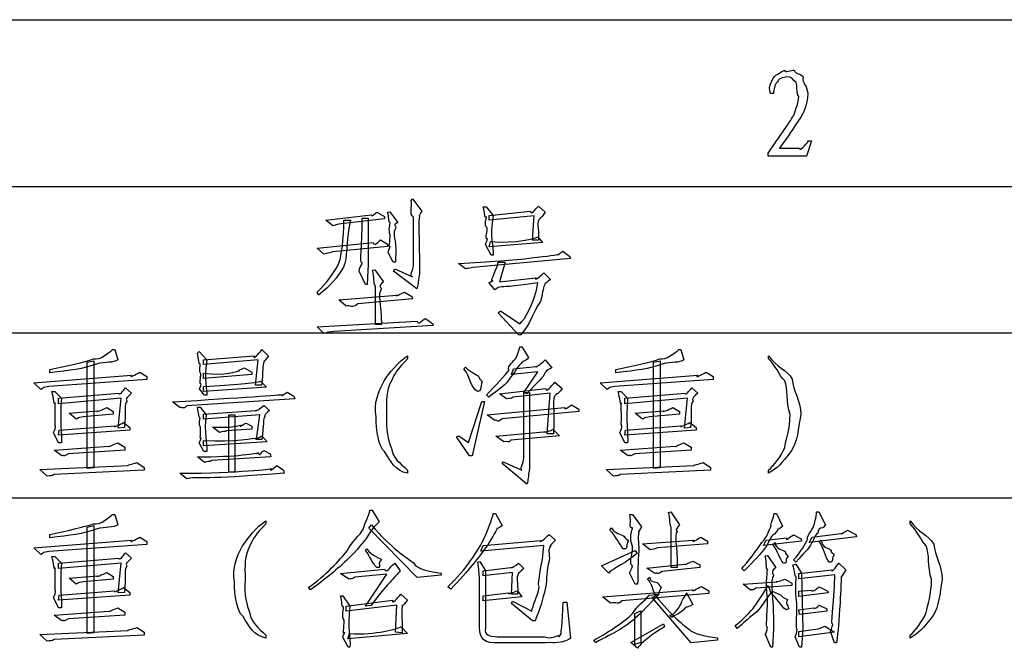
# Model space of a CAD drawing. Header units: millimetres. Extents: x 3 to 297, y 2 to 209.
# Tile 85 of 92: x 230 to 252, y 195 to 209. Entities that reach past the tile are written whole.
import ezdxf

# ---------------------------------------------------------------- set-up
doc = ezdxf.new("R2010")
doc.units = ezdxf.units.MM
doc.layers.get('0').update_dxf_attribs({"linetype": 'CONTINUOUS'})

msp = doc.modelspace()

# ---------------------------------------------------------------- linework, layer by layer
at = {"color": 0}
for p, q in [((2.7519, 208.738), (297.215, 208.738)), ((246.44, 207.085), (246.374, 207.085)), ((246.578, 205.861), (247.025, 205.861)), ((246.578, 205.861), (246.578, 205.861)), ((247.294, 206.021), (247.179, 205.679)), ((247.228, 206.021), (247.294, 206.021)), ((246.324, 205.679), (246.324, 205.745)), ((247.179, 205.679), (246.324, 205.679)), ((24.9769, 205), (291.994, 205)), ((225.742, 205), (252.448, 205)), ((238.314, 204.681), (238.341, 204.72)), ((238.341, 204.72), (238.551, 204.444)), ((239.929, 204.544), (239.995, 204.544)), ((239.995, 204.544), (240.155, 204.345)), ((241.169, 204.56), (241.318, 204.422)), ((236.401, 204.246), (237.415, 204.362)), ((237.547, 204.422), (237.719, 204.323)), ((237.719, 204.323), (237.719, 204.274)), ((237.785, 204.422), (237.834, 204.433)), ((237.834, 204.433), (238.016, 204.191)), ((238.363, 203.221), (238.363, 204.312)), ((240.067, 204.345), (240.987, 204.444)), ((240.067, 204.24), (240.067, 204.345)), ((241.07, 204.339), (240.067, 204.24)), ((241.037, 203.794), (241.07, 204.339)), ((236.556, 204.114), (236.401, 204.246)), ((237.719, 204.274), (236.743, 204.163)), ((236.804, 204.246), (236.952, 204.246)), ((237.217, 204.29), (237.349, 204.29)), ((237.349, 204.29), (237.349, 203.259)), ((241.158, 203.866), (241.257, 203.744)), ((236.203, 203.618), (237.465, 203.744)), ((237.785, 203.656), (236.556, 203.53)), ((237.625, 203.799), (237.785, 203.706)), ((237.785, 203.706), (237.785, 203.656)), ((240.105, 203.458), (239.979, 203.695)), ((240.067, 203.645), (240.094, 203.766)), ((241.257, 203.744), (240.067, 203.645)), ((241.169, 203.794), (241.037, 203.794)), ((236.357, 203.48), (236.203, 203.618)), ((237.912, 203.298), (237.795, 203.518)), ((237.967, 203.606), (237.961, 203.298)), ((240.155, 203.458), (240.105, 203.458)), ((240.155, 203.458), (240.155, 203.458)), ((241.715, 203.546), (241.875, 203.43)), ((241.875, 203.43), (241.886, 203.381)), ((236.798, 203.193), (236.798, 203.193)), ((237.349, 203.259), (237.327, 202.802)), ((237.961, 203.298), (237.912, 203.298)), ((239.532, 203.149), (239.378, 203.27)), ((241.886, 203.381), (239.697, 203.182)), ((240.265, 203.298), (240.425, 203.298)), ((240.425, 203.298), (240.293, 202.862)), ((237.289, 202.802), (237.151, 203.099)), ((237.448, 203.121), (237.498, 203.133)), ((237.498, 203.133), (237.696, 202.862)), ((237.917, 203.099), (237.944, 203.149)), ((238.441, 202.703), (237.917, 203.099)), ((237.944, 203.149), (238.341, 202.972)), ((241.29, 203.061), (241.439, 202.912)), ((237.327, 202.802), (237.289, 202.802)), ((237.515, 201.903), (237.515, 202.763)), ((240.193, 202.68), (240.067, 202.835)), ((240.293, 202.862), (241.108, 202.951)), ((236.236, 202.565), (236.203, 202.631)), ((236.693, 202.455), (237.994, 202.565)), ((238.165, 202.631), (238.33, 202.531)), ((238.33, 202.531), (238.341, 202.482)), ((236.853, 202.317), (236.693, 202.455)), ((238.341, 202.482), (237.118, 202.366)), ((240.265, 202.168), (240.315, 202.207)), ((240.722, 201.672), (240.265, 202.168)), ((240.315, 202.207), (240.75, 201.92)), ((236.203, 201.848), (238.452, 201.98)), ((238.81, 201.881), (236.583, 201.749)), ((237.647, 201.903), (237.515, 201.903)), ((237.647, 201.903), (237.647, 201.903)), ((238.639, 202.041), (238.799, 201.92)), ((238.799, 201.92), (238.81, 201.881)), ((225.742, 201.719), (252.448, 201.719)), ((236.357, 201.699), (236.203, 201.848)), ((240.772, 201.672), (240.722, 201.672)), ((231.617, 201.341), (231.666, 201.341)), ((231.666, 201.341), (231.732, 201.115)), ((233.518, 201.264), (233.557, 201.302)), ((233.557, 201.302), (233.728, 201.109)), ((233.656, 201.115), (234.792, 201.203)), ((234.968, 201.341), (235.117, 201.192)), ((238.231, 201.203), (238.231, 201.132)), ((240.75, 201.402), (240.8, 201.402)), ((240.8, 201.402), (240.943, 201.164)), ((244.317, 201.341), (244.366, 201.341)), ((244.366, 201.341), (244.432, 201.115)), ((246.329, 201.132), (246.329, 201.203)), ((231.049, 201.06), (231.197, 201.093)), ((231.049, 198.673), (231.049, 201.06)), ((231.197, 201.093), (231.197, 198.69)), ((231.247, 201.016), (231.247, 201.016)), ((233.656, 201.01), (233.656, 201.115)), ((234.885, 201.109), (233.656, 201.01)), ((234.819, 200.547), (234.885, 201.109)), ((241.318, 201.109), (241.467, 200.933)), ((243.749, 201.06), (243.897, 201.093)), ((243.749, 198.673), (243.749, 201.06)), ((243.897, 201.093), (243.897, 198.69)), ((243.947, 201.016), (243.947, 201.016)), ((229.853, 200.597), (232.041, 200.768)), ((230.206, 200.817), (230.206, 200.895)), ((232.228, 200.834), (232.388, 200.735)), ((233.656, 200.696), (233.656, 200.812)), ((234.742, 200.784), (233.656, 200.696)), ((234.571, 200.933), (234.737, 200.834)), ((234.737, 200.834), (234.742, 200.784)), ((239.499, 200.911), (239.532, 200.944)), ((240.563, 200.784), (240.612, 200.911)), ((241.158, 200.845), (240.563, 200.784)), ((240.612, 200.911), (241.108, 200.961)), ((240.844, 200.376), (241.158, 200.845)), ((241.323, 200.828), (241.323, 200.828)), ((242.553, 200.597), (244.741, 200.768)), ((242.906, 200.817), (242.906, 200.895)), ((244.928, 200.834), (245.088, 200.735)), ((230.007, 200.448), (229.853, 200.597)), ((232.388, 200.668), (230.183, 200.514)), ((232.388, 200.735), (232.388, 200.668)), ((234.957, 200.547), (234.819, 200.547)), ((234.935, 200.635), (235.067, 200.498)), ((234.957, 200.547), (234.957, 200.547)), ((239.824, 200.74), (239.824, 200.74)), ((240.552, 200.729), (240.552, 200.729)), ((241.538, 200.613), (241.704, 200.47)), ((242.707, 200.448), (242.553, 200.597)), ((245.088, 200.668), (242.883, 200.514)), ((245.088, 200.735), (245.088, 200.668)), ((230.255, 200.399), (230.321, 200.399)), ((230.321, 200.399), (230.47, 200.25)), ((230.404, 200.25), (231.76, 200.365)), ((231.909, 200.487), (232.041, 200.365)), ((233.678, 200.316), (233.557, 200.47)), ((233.656, 200.399), (233.656, 200.514)), ((235.067, 200.498), (233.656, 200.399)), ((233.728, 200.316), (233.678, 200.316)), ((235.536, 200.387), (235.684, 200.299)), ((239.857, 200.415), (239.808, 200.399)), ((240.056, 200.277), (240.006, 200.327)), ((240.293, 200.349), (241.335, 200.47)), ((240.453, 200.238), (240.293, 200.349)), ((241.434, 200.365), (240.602, 200.277)), ((240.838, 198.905), (240.838, 200.376)), ((240.838, 200.376), (240.97, 200.376)), ((240.91, 200.349), (240.844, 200.376)), ((240.97, 200.376), (240.97, 198.69)), ((241.367, 199.456), (241.434, 200.365)), ((242.955, 200.399), (243.021, 200.399)), ((243.021, 200.399), (243.17, 200.25)), ((243.104, 200.25), (244.46, 200.365)), ((244.609, 200.487), (244.741, 200.365)), ((231.81, 200.25), (230.404, 200.128)), ((230.404, 200.128), (230.404, 200.25)), ((231.743, 199.583), (231.81, 200.25)), ((233.127, 200.04), (232.961, 200.167)), ((235.701, 200.238), (233.281, 200.079)), ((235.684, 200.299), (235.701, 200.238)), ((239.598, 199.257), (239.896, 200.178)), ((239.956, 200.178), (239.681, 198.96)), ((239.896, 200.178), (239.956, 200.178)), ((241.913, 200.101), (242.073, 200.002)), ((244.51, 200.25), (243.104, 200.128)), ((243.104, 200.128), (243.104, 200.25)), ((244.443, 199.583), (244.51, 200.25)), ((230.641, 199.919), (231.275, 199.969)), ((230.801, 199.781), (230.641, 199.919)), ((231.633, 199.891), (230.966, 199.831)), ((231.484, 200.04), (231.633, 199.952)), ((231.633, 199.952), (231.633, 199.891)), ((233.518, 200.051), (233.579, 200.051)), ((233.579, 200.051), (233.717, 199.88)), ((233.656, 199.891), (234.836, 199.979)), ((233.656, 199.781), (233.656, 199.891)), ((234.918, 199.88), (233.656, 199.781)), ((234.224, 198.591), (234.224, 199.88)), ((234.224, 199.88), (234.362, 199.88)), ((234.362, 199.88), (234.362, 198.591)), ((234.841, 199.324), (234.918, 199.88)), ((235.006, 200.09), (235.139, 199.979)), ((240.017, 199.88), (241.764, 200.04)), ((240.193, 199.753), (240.017, 199.88)), ((242.073, 199.952), (240.353, 199.792)), ((242.073, 200.002), (242.073, 199.952)), ((243.341, 199.919), (243.975, 199.969)), ((243.501, 199.781), (243.341, 199.919)), ((244.333, 199.891), (243.666, 199.831)), ((244.184, 200.04), (244.333, 199.952)), ((244.333, 199.952), (244.333, 199.891)), ((247.051, 199.886), (247.051, 199.886)), ((231.865, 199.704), (232.003, 199.594)), ((234.61, 199.693), (234.742, 199.621)), ((244.565, 199.704), (244.703, 199.594)), ((230.404, 199.252), (230.294, 199.483)), ((232.003, 199.533), (230.404, 199.423)), ((230.404, 199.423), (230.42, 199.533)), ((230.42, 199.533), (231.666, 199.632)), ((231.881, 199.594), (231.743, 199.583)), ((232.003, 199.594), (232.003, 199.533)), ((234.014, 199.483), (233.855, 199.605)), ((234.742, 199.555), (234.174, 199.522)), ((234.742, 199.621), (234.742, 199.555)), ((240.216, 199.401), (241.285, 199.494)), ((241.505, 199.456), (241.367, 199.456)), ((241.489, 199.555), (241.638, 199.406)), ((243.104, 199.252), (242.994, 199.483)), ((244.703, 199.533), (243.104, 199.423)), ((243.104, 199.423), (243.12, 199.533)), ((243.12, 199.533), (244.366, 199.632)), ((244.581, 199.594), (244.443, 199.583)), ((244.703, 199.594), (244.703, 199.533)), ((230.47, 199.252), (230.404, 199.252)), ((231.732, 199.252), (231.892, 199.153)), ((233.667, 199.059), (233.557, 199.252)), ((233.656, 199.186), (233.656, 199.301)), ((235.084, 199.274), (233.656, 199.186)), ((234.968, 199.324), (234.841, 199.324)), ((234.968, 199.406), (235.084, 199.274)), ((239.328, 199.384), (239.383, 199.406)), ((239.626, 198.96), (239.328, 199.384)), ((239.383, 199.406), (239.598, 199.257)), ((240.392, 199.274), (240.216, 199.401)), ((241.638, 199.406), (240.552, 199.307)), ((243.17, 199.252), (243.104, 199.252)), ((244.432, 199.252), (244.592, 199.153)), ((230.305, 199.087), (231.534, 199.175)), ((230.481, 198.96), (230.305, 199.087)), ((231.892, 199.087), (230.63, 199.004)), ((231.892, 199.153), (231.892, 199.087)), ((233.728, 199.059), (233.667, 199.059)), ((235.006, 199.076), (235.155, 199.004)), ((235.155, 199.004), (235.166, 198.938)), ((237.719, 199.053), (237.719, 199.053)), ((243.005, 199.087), (244.234, 199.175)), ((243.181, 198.96), (243.005, 199.087)), ((244.592, 199.087), (243.33, 199.004)), ((244.592, 199.153), (244.592, 199.087)), ((232.162, 198.811), (232.327, 198.701)), ((233.678, 198.811), (233.518, 198.938)), ((235.166, 198.938), (233.843, 198.855)), ((239.681, 198.96), (239.626, 198.96)), ((240.353, 198.789), (240.375, 198.827)), ((240.91, 198.326), (240.353, 198.789)), ((240.375, 198.827), (240.8, 198.64)), ((244.862, 198.811), (245.027, 198.701)), ((229.985, 198.651), (231.964, 198.739)), ((230.15, 198.502), (229.985, 198.651)), ((232.327, 198.64), (230.305, 198.541)), ((231.197, 198.69), (231.049, 198.673)), ((232.327, 198.701), (232.327, 198.64)), ((233.281, 198.442), (233.127, 198.568)), ((234.362, 198.591), (234.224, 198.591)), ((235.304, 198.739), (235.453, 198.64)), ((235.453, 198.64), (235.464, 198.574)), ((238.231, 198.64), (238.231, 198.568)), ((242.685, 198.651), (244.664, 198.739)), ((242.85, 198.502), (242.685, 198.651)), ((245.027, 198.64), (243.005, 198.541)), ((243.897, 198.69), (243.749, 198.673)), ((245.027, 198.701), (245.027, 198.64)), ((246.329, 198.568), (246.329, 198.64)), ((225.742, 198.015), (252.448, 198.015)), ((237.388, 197.741), (237.437, 197.741)), ((237.437, 197.741), (237.597, 197.483)), ((240.155, 197.665), (240.205, 197.665)), ((240.205, 197.665), (240.353, 197.394)), ((244.085, 197.692), (244.135, 197.703)), ((244.135, 197.703), (244.333, 197.416)), ((246.455, 197.665), (246.505, 197.665)), ((246.505, 197.665), (246.643, 197.383)), ((247.409, 197.703), (247.458, 197.703)), ((247.458, 197.703), (247.607, 197.411)), ((231.617, 197.642), (231.666, 197.642)), ((231.666, 197.642), (231.732, 197.416)), ((235.056, 197.504), (235.056, 197.433)), ((243.219, 197.642), (243.28, 197.642)), ((243.28, 197.642), (243.479, 197.367)), ((249.504, 197.433), (249.504, 197.504)), ((231.049, 197.361), (231.197, 197.394)), ((231.049, 194.975), (231.049, 197.361)), ((231.197, 197.394), (231.197, 194.991)), ((231.247, 197.317), (231.247, 197.317)), ((237.366, 197.334), (237.427, 197.411)), ((238.452, 196.231), (237.366, 197.334)), ((242.773, 197.295), (242.806, 197.345)), ((244.145, 196.452), (244.145, 197.361)), ((248.103, 197.295), (248.285, 197.196)), ((229.853, 196.898), (232.041, 197.069)), ((230.206, 197.119), (230.206, 197.196)), ((232.228, 197.135), (232.388, 197.036)), ((232.388, 197.036), (232.388, 196.97)), ((239.929, 196.948), (241.219, 197.063)), ((241.406, 197.196), (241.555, 197.069)), ((243.187, 197.047), (243.187, 197.047)), ((243.501, 196.987), (244.642, 197.069)), ((244.813, 197.135), (244.961, 197.047)), ((244.813, 197.135), (244.813, 197.135)), ((244.961, 197.047), (244.961, 196.987)), ((246.218, 196.948), (246.279, 197.069)), ((247.072, 197.047), (246.218, 196.948)), ((246.279, 197.069), (246.742, 197.119)), ((246.428, 196.97), (246.477, 197.014)), ((246.891, 197.185), (247.062, 197.097)), ((247.062, 197.097), (247.072, 197.047)), ((248.302, 197.146), (247.244, 197.014)), ((247.244, 197.014), (247.31, 197.135)), ((247.31, 197.135), (247.954, 197.218)), ((247.469, 197.047), (247.508, 197.069)), ((248.285, 197.196), (248.302, 197.146)), ((230.007, 196.749), (229.853, 196.898)), ((232.388, 196.97), (230.183, 196.815)), ((231.909, 196.788), (232.041, 196.667)), ((237.289, 196.838), (237.316, 196.871)), ((237.289, 196.838), (237.289, 196.838)), ((241.29, 196.948), (239.879, 196.821)), ((239.879, 196.821), (239.929, 196.948)), ((242.586, 196.49), (243.341, 196.838)), ((243.131, 196.871), (243.071, 196.871)), ((243.341, 196.838), (243.38, 196.771)), ((243.677, 196.849), (243.501, 196.987)), ((244.961, 196.987), (243.837, 196.898)), ((246.709, 196.81), (246.709, 196.81)), ((230.255, 196.7), (230.321, 196.7)), ((230.321, 196.7), (230.47, 196.551)), ((230.404, 196.551), (231.76, 196.667)), ((239.808, 196.578), (239.857, 196.59)), ((239.857, 196.59), (239.979, 196.38)), ((244.631, 196.601), (244.791, 196.518)), ((246.257, 196.716), (246.306, 196.727)), ((246.306, 196.727), (246.494, 196.452)), ((246.94, 196.578), (246.891, 196.628)), ((246.94, 196.578), (246.94, 196.578)), ((247.74, 196.578), (247.69, 196.578)), ((231.81, 196.551), (230.404, 196.43)), ((230.404, 196.43), (230.404, 196.551)), ((231.484, 196.342), (231.633, 196.253)), ((231.743, 195.884), (231.81, 196.551)), ((236.732, 196.319), (237.713, 196.419)), ((237.597, 196.452), (237.547, 196.452)), ((237.944, 196.551), (238.066, 196.38)), ((239.929, 196.38), (240.541, 196.452)), ((239.929, 196.27), (239.929, 196.38)), ((240.59, 196.342), (239.929, 196.27)), ((239.979, 196.38), (239.979, 195.09)), ((240.563, 195.857), (240.59, 196.342)), ((240.722, 196.551), (240.838, 196.43)), ((242.751, 196.33), (242.586, 196.49)), ((243.6, 196.441), (244.443, 196.529)), ((243.777, 196.319), (243.6, 196.441)), ((244.791, 196.452), (243.947, 196.369)), ((244.283, 196.452), (244.145, 196.452)), ((244.791, 196.518), (244.791, 196.452)), ((245.783, 196.38), (245.733, 196.43)), ((246.714, 196.551), (246.665, 196.551)), ((246.874, 196.518), (246.94, 196.529)), ((246.94, 196.529), (247.072, 196.33)), ((247.012, 196.319), (247.756, 196.402)), ((247.905, 196.551), (248.065, 196.402)), ((230.641, 196.22), (231.275, 196.27)), ((230.801, 196.082), (230.641, 196.22)), ((231.633, 196.193), (230.966, 196.132)), ((231.633, 196.253), (231.633, 196.193)), ((236.919, 196.193), (236.732, 196.319)), ((237.768, 196.303), (237.051, 196.242)), ((237.289, 195.586), (237.768, 196.303)), ((238.986, 196.281), (238.452, 196.231)), ((238.986, 196.33), (238.986, 196.281)), ((238.986, 196.33), (238.986, 196.33)), ((239.846, 195.107), (239.846, 196.253)), ((243.341, 196.082), (243.219, 196.319)), ((243.616, 196.204), (243.666, 196.242)), ((245.761, 196.082), (246.516, 196.132)), ((246.692, 196.193), (246.852, 196.105)), ((247.012, 196.204), (247.012, 196.319)), ((247.817, 196.292), (247.012, 196.204)), ((247.072, 196.33), (247.1, 195.063)), ((250.226, 196.187), (250.226, 196.187)), ((230.42, 195.834), (231.666, 195.933)), ((231.865, 196.005), (232.003, 195.895)), ((236.059, 195.956), (236.01, 196.005)), ((236.059, 195.956), (236.059, 195.956)), ((239.201, 195.972), (239.135, 196.022)), ((239.201, 195.972), (239.201, 195.972)), ((240.701, 195.933), (240.8, 195.796)), ((241.329, 196.005), (241.329, 196.005)), ((242.608, 195.796), (244.631, 195.956)), ((243.391, 196.082), (243.341, 196.082)), ((243.853, 196.105), (243.853, 196.105)), ((244.829, 196.033), (244.989, 195.933)), ((244.989, 195.933), (244.989, 195.873)), ((245.926, 195.945), (245.761, 196.082)), ((245.926, 195.945), (245.926, 195.945)), ((246.852, 196.055), (246.047, 195.994)), ((246.318, 196.055), (246.378, 195.884)), ((246.378, 195.884), (246.417, 195.923)), ((246.417, 195.923), (246.604, 195.834)), ((246.852, 196.105), (246.852, 196.055)), ((247.012, 195.923), (247.288, 195.945)), ((247.012, 195.807), (247.012, 195.923)), ((247.469, 196.022), (247.657, 195.923)), ((247.657, 195.923), (247.668, 195.884)), ((230.404, 195.553), (230.294, 195.785)), ((232.003, 195.834), (230.404, 195.724)), ((230.404, 195.724), (230.42, 195.834)), ((231.881, 195.895), (231.743, 195.884)), ((232.003, 195.895), (232.003, 195.834)), ((236.732, 195.823), (236.781, 195.823)), ((236.781, 195.823), (236.941, 195.586)), ((236.853, 195.586), (237.895, 195.724)), ((238.082, 195.857), (238.231, 195.724)), ((239.929, 195.823), (240.502, 195.884)), ((239.929, 195.708), (239.929, 195.823)), ((240.8, 195.796), (239.929, 195.708)), ((240.701, 195.857), (240.563, 195.857)), ((240.563, 195.652), (240.59, 195.702)), ((240.59, 195.702), (241.02, 195.476)), ((240.701, 195.857), (240.701, 195.857)), ((242.784, 195.658), (242.608, 195.796)), ((244.989, 195.873), (243.032, 195.708)), ((243.649, 195.834), (243.876, 195.857)), ((243.716, 195.785), (243.798, 195.823)), ((244.592, 194.77), (243.716, 195.785)), ((243.837, 195.823), (243.798, 195.823)), ((244.493, 195.884), (244.631, 195.625)), ((247.668, 195.884), (247.012, 195.807)), ((230.305, 195.388), (231.534, 195.476)), ((230.47, 195.553), (230.404, 195.553)), ((231.732, 195.553), (231.892, 195.454)), ((237.994, 195.608), (236.853, 195.476)), ((236.853, 195.476), (236.853, 195.586)), ((237.415, 195.603), (237.289, 195.586)), ((237.961, 195.002), (237.994, 195.608)), ((241.037, 195.261), (240.563, 195.652)), ((241.726, 195.675), (241.803, 195.675)), ((241.803, 195.675), (241.886, 194.87)), ((243.33, 195.427), (243.468, 195.487)), ((243.468, 195.487), (243.468, 194.776)), ((244.388, 195.669), (244.388, 195.669)), ((245.987, 195.537), (245.987, 195.537)), ((246.775, 195.526), (246.725, 195.509)), ((247.012, 195.509), (247.343, 195.553)), ((247.023, 195.404), (247.012, 195.509)), ((247.64, 195.476), (247.023, 195.404)), ((247.469, 195.608), (247.635, 195.526)), ((247.635, 195.526), (247.64, 195.476)), ((230.481, 195.261), (230.305, 195.388)), ((231.892, 195.388), (230.63, 195.305)), ((231.892, 195.454), (231.892, 195.388)), ((234.544, 195.355), (234.544, 195.355)), ((241.092, 195.261), (241.037, 195.261)), ((243.33, 194.726), (243.33, 195.427)), ((243.341, 195.316), (243.341, 195.316)), ((244.162, 195.338), (244.113, 195.388)), ((229.985, 194.952), (231.964, 195.041)), ((232.162, 195.112), (232.327, 195.002)), ((238.093, 195.129), (238.231, 194.975)), ((243.242, 194.776), (243.975, 195.189)), ((243.975, 195.189), (243.997, 195.129)), ((244.559, 195.063), (244.559, 195.063)), ((245.629, 195.09), (245.584, 195.156)), ((246.444, 195.09), (246.417, 194.671)), ((247.012, 195.024), (247.442, 195.079)), ((247.012, 194.903), (247.012, 195.024)), ((247.1, 195.063), (247.072, 194.671)), ((247.591, 195.14), (247.806, 195.002)), ((247.806, 194.77), (247.717, 195.019)), ((230.15, 194.804), (229.985, 194.952)), ((232.327, 194.941), (230.305, 194.842)), ((231.197, 194.991), (231.049, 194.975)), ((232.327, 195.002), (232.327, 194.941)), ((235.056, 194.941), (235.056, 194.87)), ((236.903, 194.671), (236.781, 194.892)), ((238.231, 194.975), (236.892, 194.853)), ((236.892, 194.853), (236.93, 194.975)), ((238.11, 194.991), (237.961, 195.002)), ((240.243, 194.903), (241.307, 194.903)), ((241.886, 194.87), (241.852, 194.842)), ((242.454, 194.776), (242.409, 194.826)), ((245.188, 194.826), (244.592, 194.77)), ((245.188, 194.875), (245.188, 194.826)), ((246.378, 194.671), (246.257, 194.969)), ((247.023, 194.671), (246.924, 194.903)), ((247.806, 195.002), (247.012, 194.903)), ((249.504, 194.87), (249.504, 194.941)), ((236.941, 194.671), (236.903, 194.671)), ((241.34, 194.77), (240.304, 194.77)), ((243.391, 194.644), (243.242, 194.776)), ((243.468, 194.776), (243.33, 194.726)), ((246.417, 194.671), (246.378, 194.671)), ((247.072, 194.671), (247.023, 194.671)), ((247.855, 194.77), (247.806, 194.77))]:
    msp.add_line(p, q, dxfattribs=at)
for points in [[(246.495, 207.498), (246.542, 207.5), (246.623, 207.597), (246.694, 207.608)], [(246.694, 207.608), (246.686, 207.526), (246.837, 207.622), (246.903, 207.608)], [(246.903, 207.608), (246.939, 207.5), (247.041, 207.545), (247.107, 207.454)], [(246.374, 207.085), (246.304, 207.257), (246.436, 207.435), (246.495, 207.498)], [(246.743, 207.459), (246.55, 207.411), (246.575, 207.421), (246.528, 207.344)], [(246.947, 207.333), (246.862, 207.411), (246.842, 207.459), (246.743, 207.459)], [(247.107, 207.454), (247.075, 207.319), (247.212, 207.239), (247.212, 207.073)], [(246.528, 207.344), (246.458, 207.261), (246.454, 207.184), (246.44, 207.085)], [(247.008, 207.013), (246.939, 207.129), (246.987, 207.251), (246.947, 207.333)], [(246.903, 206.611), (246.939, 206.746), (247.008, 206.881), (247.008, 207.013)], [(247.212, 207.073), (247.192, 206.871), (247.158, 206.733), (247.052, 206.55)], [(246.324, 205.745), (246.568, 206.121), (246.837, 206.474), (246.903, 206.611)], [(247.052, 206.55), (246.862, 206.272), (246.787, 206.139), (246.578, 205.861)], [(247.025, 205.861), (247.025, 205.773), (247.165, 205.928), (247.228, 206.021)], [(238.363, 204.312), (238.26, 204.367), (238.347, 204.549), (238.314, 204.681)], [(240.006, 204.318), (239.943, 204.275), (239.98, 204.411), (239.929, 204.544)], [(240.987, 204.444), (240.998, 204.341), (241.095, 204.483), (241.169, 204.56)], [(237.415, 204.362), (237.433, 204.304), (237.5, 204.4), (237.547, 204.422)], [(237.845, 204.191), (237.797, 204.209), (237.824, 204.304), (237.785, 204.422)], [(238.551, 204.444), (238.47, 204.304), (238.501, 204.365), (238.501, 204.318)], [(238.501, 204.318), (238.47, 204.209), (238.501, 203.841), (238.501, 203.033)], [(240.017, 204.07), (239.943, 204.125), (240.006, 204.302), (240.006, 204.318)], [(240.155, 204.345), (240.057, 203.863), (240.169, 203.637), (240.155, 203.458)], [(241.318, 204.422), (241.215, 204.26), (241.208, 204.308), (241.208, 204.279)], [(236.743, 204.163), (236.668, 204.154), (236.639, 204.147), (236.556, 204.114)], [(236.699, 203.303), (236.75, 203.43), (236.804, 203.819), (236.804, 204.246)], [(236.952, 204.246), (236.842, 203.717), (236.893, 203.402), (236.798, 203.193)], [(237.217, 203.287), (237.143, 203.265), (237.217, 203.668), (237.217, 204.29)], [(237.845, 203.915), (237.797, 204.021), (237.845, 204.158), (237.845, 204.191)], [(237.972, 204.075), (237.878, 203.944), (237.967, 203.885), (237.967, 203.606)], [(238.016, 204.191), (237.889, 204.127), (237.979, 204.108), (237.972, 204.075)], [(240.028, 203.822), (239.958, 203.827), (240.024, 203.922), (240.017, 204.07)], [(241.208, 204.279), (241.098, 204.205), (241.194, 204.091), (241.169, 203.794)], [(237.845, 203.656), (237.797, 203.606), (237.845, 203.768), (237.845, 203.915)], [(240.094, 203.766), (240.667, 203.706), (241.114, 203.851), (241.158, 203.866)], [(237.465, 203.744), (237.492, 203.642), (237.583, 203.766), (237.625, 203.799)], [(237.795, 203.518), (237.797, 203.554), (237.845, 203.63), (237.845, 203.656)], [(239.979, 203.695), (239.958, 203.673), (240.028, 203.802), (240.028, 203.822)], [(236.556, 203.53), (236.434, 203.496), (236.456, 203.513), (236.357, 203.48)], [(239.378, 203.27), (240.763, 203.338), (241.594, 203.47), (241.604, 203.474)], [(241.604, 203.474), (241.612, 203.463), (241.656, 203.502), (241.715, 203.546)], [(236.203, 202.631), (236.379, 202.791), (236.633, 203.101), (236.699, 203.303)], [(236.798, 203.193), (236.65, 202.948), (236.514, 202.777), (236.236, 202.565)], [(237.151, 203.099), (237.143, 203.172), (237.217, 203.243), (237.217, 203.287)], [(238.341, 202.972), (238.26, 202.974), (238.363, 203.139), (238.363, 203.221)], [(240.149, 202.89), (240.057, 202.849), (240.206, 203.04), (240.265, 203.298)], [(237.515, 202.763), (237.459, 202.824), (237.492, 202.956), (237.448, 203.121)], [(238.501, 203.033), (238.463, 202.809), (238.474, 202.802), (238.441, 202.703)], [(239.697, 203.182), (239.576, 203.146), (239.598, 203.171), (239.532, 203.149)], [(241.108, 202.951), (241.064, 202.864), (241.202, 202.975), (241.29, 203.061)], [(237.696, 202.862), (237.547, 202.742), (237.647, 202.736), (237.647, 202.703)], [(240.067, 202.835), (240.024, 202.824), (240.134, 202.879), (240.149, 202.89)], [(240.337, 202.752), (240.26, 202.742), (240.266, 202.727), (240.193, 202.68)], [(241.158, 202.835), (240.542, 202.742), (240.362, 202.752), (240.337, 202.752)], [(240.75, 201.92), (240.869, 202.012), (241.081, 202.401), (241.158, 202.835)], [(241.312, 202.802), (241.281, 202.758), (241.275, 202.656), (241.213, 202.421)], [(241.439, 202.912), (241.288, 202.797), (241.315, 202.824), (241.312, 202.802)], [(237.647, 202.703), (237.547, 202.559), (237.647, 202.402), (237.647, 201.903)], [(237.994, 202.565), (237.929, 202.511), (238.084, 202.598), (238.165, 202.631)], [(237.118, 202.366), (236.992, 202.251), (236.944, 202.35), (236.853, 202.317)], [(241.213, 202.421), (241.038, 202.169), (241.004, 201.936), (240.772, 201.672)], [(238.452, 201.98), (238.476, 201.876), (238.554, 202.001), (238.639, 202.041)], [(236.583, 201.749), (236.43, 201.722), (236.452, 201.732), (236.357, 201.699)], [(231.192, 201.132), (231.33, 201.106), (231.535, 201.267), (231.617, 201.341)], [(233.584, 201.027), (233.542, 200.995), (233.558, 201.132), (233.518, 201.264)], [(234.792, 201.203), (234.754, 201.094), (234.902, 201.255), (234.968, 201.341)], [(237.707, 200.641), (237.83, 200.823), (238.006, 201.056), (238.231, 201.203)], [(240.667, 201.154), (240.657, 201.127), (240.731, 201.309), (240.75, 201.402)], [(243.892, 201.132), (244.03, 201.106), (244.235, 201.267), (244.317, 201.341)], [(246.329, 201.203), (246.506, 200.947), (246.738, 200.889), (246.863, 200.679)], [(230.206, 200.895), (230.572, 200.973), (230.989, 201.065), (231.192, 201.132)], [(231.247, 201.016), (230.944, 200.896), (230.68, 200.884), (230.206, 200.817)], [(231.732, 201.115), (231.623, 201.028), (231.471, 201.082), (231.247, 201.016)], [(233.595, 200.795), (233.553, 200.83), (233.591, 201.005), (233.584, 201.027)], [(233.728, 201.109), (233.659, 200.631), (233.746, 200.451), (233.728, 200.316)], [(235.017, 201.076), (234.971, 200.98), (234.997, 200.878), (234.957, 200.547)], [(235.117, 201.192), (234.971, 201.024), (235.017, 201.099), (235.017, 201.076)], [(238.231, 201.132), (238.006, 200.896), (237.946, 200.824), (237.873, 200.641)], [(240.502, 200.878), (240.465, 200.98), (240.63, 201.079), (240.667, 201.154)], [(240.778, 201.027), (240.648, 200.896), (240.658, 200.853), (240.552, 200.729)], [(240.943, 201.164), (240.855, 201.046), (240.822, 201.104), (240.778, 201.027)], [(241.108, 200.961), (241.087, 200.929), (241.233, 201.013), (241.318, 201.109)], [(242.906, 200.895), (243.272, 200.973), (243.689, 201.065), (243.892, 201.132)], [(243.947, 201.016), (243.644, 200.896), (243.38, 200.884), (242.906, 200.817)], [(244.432, 201.115), (244.323, 201.028), (244.171, 201.082), (243.947, 201.016)], [(246.692, 200.641), (246.557, 200.779), (246.494, 200.988), (246.329, 201.132)], [(232.041, 200.768), (231.961, 200.679), (232.136, 200.79), (232.228, 200.834)], [(233.601, 200.569), (233.553, 200.565), (233.595, 200.663), (233.595, 200.795)], [(233.656, 200.812), (234.122, 200.746), (234.457, 200.868), (234.472, 200.872)], [(234.472, 200.872), (234.386, 200.874), (234.519, 200.9), (234.571, 200.933)], [(239.808, 200.399), (239.638, 200.481), (239.649, 200.735), (239.499, 200.911)], [(239.532, 200.944), (239.653, 200.83), (239.772, 200.791), (239.824, 200.74)], [(240.006, 200.327), (240.2, 200.525), (240.428, 200.768), (240.502, 200.878)], [(241.323, 200.828), (241.27, 200.697), (241.163, 200.647), (240.91, 200.349)], [(241.467, 200.933), (241.314, 200.863), (241.346, 200.853), (241.323, 200.828)], [(244.741, 200.768), (244.661, 200.679), (244.836, 200.79), (244.928, 200.834)], [(233.557, 200.47), (233.56, 200.415), (233.604, 200.554), (233.601, 200.569)], [(233.656, 200.514), (234.335, 200.547), (234.825, 200.591), (234.935, 200.635)], [(237.526, 199.836), (237.466, 200.131), (237.586, 200.412), (237.707, 200.641)], [(237.873, 200.641), (237.742, 200.411), (237.763, 200.206), (237.763, 199.886)], [(239.824, 200.74), (239.877, 200.613), (239.907, 200.653), (239.907, 200.624)], [(239.907, 200.624), (239.877, 200.558), (239.89, 200.528), (239.857, 200.415)], [(240.552, 200.729), (240.436, 200.532), (240.279, 200.456), (240.056, 200.277)], [(241.335, 200.47), (241.347, 200.363), (241.45, 200.517), (241.538, 200.613)], [(246.814, 199.886), (246.716, 200.175), (246.772, 200.456), (246.692, 200.641)], [(246.863, 200.679), (246.874, 200.411), (247.051, 200.206), (247.051, 199.886)], [(230.183, 200.514), (230.051, 200.499), (230.073, 200.481), (230.007, 200.448)], [(230.327, 200.145), (230.312, 200.058), (230.299, 200.258), (230.255, 200.399)], [(231.76, 200.365), (231.774, 200.301), (231.842, 200.412), (231.909, 200.487)], [(232.041, 200.365), (231.862, 200.208), (231.942, 200.219), (231.942, 200.183)], [(232.961, 200.167), (234.523, 200.268), (235.41, 200.328), (235.426, 200.332)], [(235.426, 200.332), (235.379, 200.274), (235.481, 200.355), (235.536, 200.387)], [(241.566, 200.338), (241.453, 200.25), (241.545, 200.018), (241.505, 199.456)], [(241.704, 200.47), (241.572, 200.301), (241.566, 200.363), (241.566, 200.338)], [(242.883, 200.514), (242.751, 200.499), (242.773, 200.481), (242.707, 200.448)], [(243.027, 200.145), (243.012, 200.058), (242.999, 200.258), (242.955, 200.399)], [(244.46, 200.365), (244.474, 200.301), (244.542, 200.412), (244.609, 200.487)], [(244.741, 200.365), (244.562, 200.208), (244.642, 200.219), (244.642, 200.183)], [(230.332, 199.897), (230.318, 199.999), (230.329, 200.115), (230.327, 200.145)], [(230.47, 200.25), (230.426, 199.739), (230.484, 199.439), (230.47, 199.252)], [(231.942, 200.183), (231.862, 200.135), (231.921, 199.949), (231.881, 199.594)], [(240.602, 200.277), (240.542, 200.227), (240.519, 200.256), (240.453, 200.238)], [(241.764, 200.04), (241.744, 199.966), (241.854, 200.068), (241.913, 200.101)], [(243.032, 199.897), (243.018, 199.999), (243.029, 200.115), (243.027, 200.145)], [(243.17, 200.25), (243.126, 199.739), (243.184, 199.439), (243.17, 199.252)], [(244.642, 200.183), (244.562, 200.135), (244.621, 199.949), (244.581, 199.594)], [(230.338, 199.638), (230.318, 199.61), (230.332, 199.76), (230.332, 199.897)], [(231.275, 199.969), (231.223, 199.919), (231.385, 199.999), (231.484, 200.04)], [(233.281, 200.079), (233.189, 199.985), (233.193, 200.065), (233.127, 200.04)], [(233.579, 199.809), (233.542, 199.827), (233.558, 199.911), (233.518, 200.051)], [(233.717, 199.88), (233.659, 199.481), (233.746, 199.235), (233.728, 199.059)], [(234.836, 199.979), (234.781, 199.926), (234.94, 200.024), (235.006, 200.09)], [(235.139, 199.979), (234.986, 199.853), (235.037, 199.867), (235.034, 199.842)], [(237.763, 199.886), (237.742, 199.536), (237.798, 199.314), (237.873, 199.131)], [(243.038, 199.638), (243.018, 199.61), (243.032, 199.76), (243.032, 199.897)], [(243.975, 199.969), (243.923, 199.919), (244.085, 199.999), (244.184, 200.04)], [(246.692, 199.142), (246.716, 199.301), (246.814, 199.566), (246.814, 199.886)], [(247.051, 199.886), (246.991, 199.536), (246.981, 199.298), (246.847, 199.081)], [(230.966, 199.831), (230.814, 199.812), (230.867, 199.806), (230.801, 199.781)], [(231.666, 199.632), (231.606, 199.577), (231.776, 199.663), (231.865, 199.704)], [(233.59, 199.594), (233.542, 199.668), (233.579, 199.789), (233.579, 199.809)], [(234.51, 199.649), (234.417, 199.584), (234.561, 199.667), (234.61, 199.693)], [(235.034, 199.842), (234.982, 199.8), (235.012, 199.643), (234.968, 199.324)], [(237.719, 199.053), (237.583, 199.161), (237.526, 199.528), (237.526, 199.836)], [(240.353, 199.792), (240.251, 199.676), (240.26, 199.778), (240.193, 199.753)], [(243.666, 199.831), (243.514, 199.812), (243.567, 199.806), (243.501, 199.781)], [(244.366, 199.632), (244.306, 199.577), (244.476, 199.663), (244.565, 199.704)], [(230.294, 199.483), (230.327, 199.536), (230.341, 199.601), (230.338, 199.638)], [(233.606, 199.362), (233.56, 199.301), (233.601, 199.468), (233.59, 199.594)], [(233.855, 199.605), (234.265, 199.577), (234.495, 199.645), (234.51, 199.649)], [(234.174, 199.522), (234.133, 199.496), (234.08, 199.508), (234.014, 199.483)], [(241.285, 199.494), (241.354, 199.485), (241.44, 199.522), (241.489, 199.555)], [(242.994, 199.483), (243.027, 199.536), (243.041, 199.601), (243.038, 199.638)], [(231.534, 199.175), (231.513, 199.154), (231.64, 199.208), (231.732, 199.252)], [(233.557, 199.252), (233.56, 199.246), (233.606, 199.336), (233.606, 199.362)], [(233.656, 199.301), (234.362, 199.268), (234.821, 199.358), (234.847, 199.362)], [(234.847, 199.362), (234.769, 199.28), (234.915, 199.384), (234.968, 199.406)], [(240.552, 199.307), (240.502, 199.235), (240.458, 199.296), (240.392, 199.274)], [(244.234, 199.175), (244.213, 199.154), (244.34, 199.208), (244.432, 199.252)], [(230.63, 199.004), (230.484, 198.916), (230.547, 198.989), (230.481, 198.96)], [(233.518, 198.938), (234.401, 198.93), (234.876, 199.026), (234.891, 199.026)], [(234.891, 199.026), (234.904, 198.93), (234.947, 199.043), (235.006, 199.076)], [(238.231, 198.568), (237.958, 198.622), (237.847, 198.844), (237.719, 199.053)], [(237.873, 199.131), (237.889, 198.934), (238.066, 198.783), (238.231, 198.64)], [(243.33, 199.004), (243.184, 198.916), (243.247, 198.989), (243.181, 198.96)], [(246.329, 198.64), (246.44, 198.714), (246.615, 198.965), (246.692, 199.142)], [(246.847, 199.081), (246.601, 198.753), (246.538, 198.698), (246.329, 198.568)], [(231.964, 198.739), (231.921, 198.75), (232.074, 198.774), (232.162, 198.811)], [(233.843, 198.855), (233.791, 198.816), (233.744, 198.84), (233.678, 198.811)], [(240.8, 198.64), (240.734, 198.637), (240.838, 198.808), (240.838, 198.905)], [(244.664, 198.739), (244.621, 198.75), (244.774, 198.774), (244.862, 198.811)], [(233.127, 198.568), (234.483, 198.574), (235.173, 198.67), (235.188, 198.673)], [(235.464, 198.574), (234.042, 198.442), (233.436, 198.469), (233.414, 198.469)], [(235.188, 198.673), (235.103, 198.578), (235.245, 198.695), (235.304, 198.739)], [(240.97, 198.69), (240.932, 198.457), (240.943, 198.436), (240.91, 198.326)], [(230.305, 198.541), (230.263, 198.49), (230.216, 198.529), (230.15, 198.502)], [(233.414, 198.469), (233.292, 198.442), (233.347, 198.461), (233.281, 198.442)], [(243.005, 198.541), (242.963, 198.49), (242.916, 198.529), (242.85, 198.502)], [(237.244, 197.323), (237.242, 197.407), (237.373, 197.601), (237.388, 197.741)], [(239.951, 197.113), (240.024, 197.263), (240.135, 197.55), (240.155, 197.665)], [(244.145, 197.361), (244.114, 197.381), (244.125, 197.56), (244.085, 197.692)], [(246.389, 197.394), (246.359, 197.414), (246.455, 197.583), (246.455, 197.665)], [(247.348, 197.394), (247.348, 197.414), (247.409, 197.595), (247.409, 197.703)], [(231.192, 197.433), (231.33, 197.407), (231.535, 197.568), (231.617, 197.642)], [(234.532, 196.942), (234.655, 197.124), (234.831, 197.357), (235.056, 197.504)], [(237.597, 197.483), (237.459, 197.341), (237.471, 197.363), (237.382, 197.224)], [(243.28, 197.345), (243.184, 197.326), (243.26, 197.488), (243.219, 197.642)], [(249.504, 197.504), (249.681, 197.248), (249.913, 197.19), (250.038, 196.981)], [(230.206, 197.196), (230.572, 197.274), (230.989, 197.367), (231.192, 197.433)], [(231.247, 197.317), (230.944, 197.197), (230.68, 197.185), (230.206, 197.119)], [(231.732, 197.416), (231.623, 197.329), (231.471, 197.383), (231.247, 197.317)], [(235.056, 197.433), (234.831, 197.197), (234.771, 197.126), (234.698, 196.942)], [(236.881, 196.827), (236.966, 197.014), (237.167, 197.186), (237.244, 197.323)], [(237.382, 197.224), (237.283, 197.065), (237.158, 196.92), (236.974, 196.722)], [(237.427, 197.411), (237.87, 196.878), (238.21, 196.679), (238.369, 196.562)], [(240.237, 197.328), (240.207, 197.248), (240.158, 197.18), (240.023, 196.948)], [(240.353, 197.394), (240.226, 197.292), (240.249, 197.35), (240.237, 197.328)], [(243.071, 196.871), (242.985, 196.981), (242.912, 197.144), (242.773, 197.295)], [(242.806, 197.345), (242.875, 197.208), (243.024, 197.208), (243.087, 197.157)], [(243.28, 196.926), (243.184, 197.124), (243.28, 197.303), (243.28, 197.345)], [(243.479, 197.367), (243.393, 197.23), (243.418, 197.248), (243.418, 197.212)], [(244.333, 197.416), (244.206, 197.263), (244.283, 197.298), (244.283, 197.262)], [(244.283, 197.262), (244.206, 197.193), (244.283, 196.959), (244.283, 196.452)], [(246.18, 197.014), (246.275, 197.098), (246.348, 197.295), (246.389, 197.394)], [(246.538, 197.317), (246.524, 197.248), (246.508, 197.265), (246.472, 197.207)], [(246.643, 197.383), (246.543, 197.281), (246.549, 197.335), (246.538, 197.317)], [(247.21, 197.097), (247.15, 197.098), (247.307, 197.295), (247.348, 197.394)], [(247.437, 197.229), (247.337, 197.149), (247.362, 197.102), (247.304, 197.014)], [(247.497, 197.339), (247.399, 197.259), (247.469, 197.284), (247.437, 197.229)], [(247.607, 197.411), (247.531, 197.297), (247.504, 197.357), (247.497, 197.339)], [(247.954, 197.218), (247.98, 197.208), (248.037, 197.254), (248.103, 197.295)], [(249.867, 196.942), (249.732, 197.08), (249.669, 197.29), (249.504, 197.433)], [(232.041, 197.069), (231.961, 196.981), (232.136, 197.091), (232.228, 197.135)], [(239.135, 196.022), (239.554, 196.408), (239.832, 196.862), (239.951, 197.113)], [(241.219, 197.063), (241.153, 196.981), (241.329, 197.11), (241.406, 197.196)], [(241.555, 197.069), (241.369, 196.9), (241.439, 196.937), (241.439, 196.915)], [(243.087, 197.157), (243.118, 197.109), (243.182, 197.072), (243.187, 197.047)], [(243.187, 197.047), (243.126, 196.944), (243.171, 196.966), (243.131, 196.871)], [(243.418, 197.212), (243.393, 197.16), (243.418, 197.049), (243.418, 196.821)], [(244.642, 197.069), (244.595, 196.992), (244.731, 197.102), (244.813, 197.135)], [(245.733, 196.43), (245.841, 196.558), (246.081, 196.862), (246.18, 197.014)], [(246.472, 197.207), (246.334, 197.131), (246.367, 197.05), (246.268, 196.915)], [(246.477, 197.014), (246.491, 196.849), (246.672, 196.85), (246.709, 196.81)], [(246.742, 197.119), (246.701, 197.025), (246.824, 197.152), (246.891, 197.185)], [(246.891, 196.628), (247.051, 196.783), (247.162, 196.997), (247.21, 197.097)], [(247.304, 197.014), (247.223, 196.86), (247.128, 196.784), (246.94, 196.578)], [(247.69, 196.578), (247.604, 196.683), (247.569, 196.882), (247.469, 197.047)], [(247.508, 197.069), (247.531, 196.882), (247.701, 196.894), (247.734, 196.843)], [(230.183, 196.815), (230.051, 196.8), (230.073, 196.783), (230.007, 196.749)], [(231.76, 196.667), (231.774, 196.602), (231.842, 196.713), (231.909, 196.788)], [(234.351, 196.137), (234.291, 196.432), (234.411, 196.713), (234.532, 196.942)], [(234.698, 196.942), (234.567, 196.712), (234.588, 196.507), (234.588, 196.187)], [(236.01, 196.005), (236.401, 196.275), (236.715, 196.635), (236.881, 196.827)], [(237.547, 196.452), (237.415, 196.584), (237.395, 196.712), (237.289, 196.838)], [(237.316, 196.871), (237.429, 196.712), (237.647, 196.653), (237.647, 196.628)], [(240.023, 196.948), (239.819, 196.668), (239.612, 196.391), (239.201, 195.972)], [(241.186, 196.016), (241.131, 196.135), (241.268, 196.536), (241.29, 196.948)], [(241.439, 196.915), (241.369, 196.86), (241.429, 196.794), (241.411, 196.606)], [(243.28, 196.49), (243.184, 196.529), (243.28, 196.686), (243.28, 196.926)], [(243.418, 196.821), (243.393, 196.587), (243.409, 196.347), (243.391, 196.082)], [(243.837, 196.898), (243.75, 196.86), (243.743, 196.873), (243.677, 196.849)], [(246.268, 196.915), (246.138, 196.745), (246.01, 196.603), (245.783, 196.38)], [(246.665, 196.551), (246.568, 196.661), (246.538, 196.833), (246.428, 196.97)], [(246.709, 196.81), (246.683, 196.767), (246.765, 196.739), (246.769, 196.716)], [(247.734, 196.843), (247.719, 196.783), (247.792, 196.762), (247.8, 196.744)], [(249.989, 196.187), (249.891, 196.476), (249.947, 196.758), (249.867, 196.942)], [(250.038, 196.981), (250.049, 196.712), (250.226, 196.507), (250.226, 196.187)], [(230.327, 196.446), (230.312, 196.359), (230.299, 196.559), (230.255, 196.7)], [(232.041, 196.667), (231.862, 196.51), (231.942, 196.52), (231.942, 196.485)], [(236.974, 196.722), (236.684, 196.437), (236.489, 196.271), (236.059, 195.956)], [(237.647, 196.628), (237.547, 196.543), (237.63, 196.543), (237.597, 196.452)], [(238.369, 196.562), (238.426, 196.41), (238.735, 196.371), (238.986, 196.33)], [(239.846, 196.253), (239.837, 196.278), (239.832, 196.438), (239.808, 196.578)], [(241.411, 196.606), (241.336, 196.371), (241.369, 196.222), (241.329, 196.005)], [(243.38, 196.771), (242.985, 196.452), (242.787, 196.41), (242.751, 196.33)], [(244.443, 196.529), (244.463, 196.51), (244.538, 196.559), (244.631, 196.601)], [(246.312, 196.424), (246.268, 196.353), (246.297, 196.558), (246.257, 196.716)], [(246.769, 196.716), (246.689, 196.609), (246.754, 196.642), (246.714, 196.551)], [(247.8, 196.744), (247.737, 196.628), (247.79, 196.669), (247.74, 196.578)], [(230.332, 196.198), (230.318, 196.3), (230.329, 196.416), (230.327, 196.446)], [(230.47, 196.551), (230.426, 196.04), (230.484, 195.741), (230.47, 195.553)], [(231.275, 196.27), (231.223, 196.22), (231.385, 196.3), (231.484, 196.342)], [(231.942, 196.485), (231.862, 196.437), (231.921, 196.251), (231.881, 195.895)], [(238.066, 196.38), (237.973, 196.245), (237.76, 196.08), (237.415, 195.603)], [(237.713, 196.419), (237.757, 196.311), (237.837, 196.463), (237.944, 196.551)], [(240.541, 196.452), (240.582, 196.452), (240.648, 196.485), (240.722, 196.551)], [(240.838, 196.43), (240.657, 196.267), (240.722, 196.342), (240.722, 196.319)], [(243.219, 196.319), (243.184, 196.311), (243.28, 196.442), (243.28, 196.49)], [(243.947, 196.369), (243.832, 196.278), (243.856, 196.353), (243.777, 196.319)], [(246.306, 195.763), (246.26, 196.161), (246.308, 196.387), (246.312, 196.424)], [(246.494, 196.452), (246.352, 196.364), (246.444, 196.303), (246.444, 196.27)], [(246.952, 196.248), (246.925, 196.22), (246.925, 196.359), (246.874, 196.518)], [(247.756, 196.402), (247.73, 196.311), (247.839, 196.463), (247.905, 196.551)], [(248.065, 196.402), (247.946, 196.22), (247.956, 196.256), (247.96, 196.209)], [(230.338, 195.939), (230.318, 195.912), (230.332, 196.062), (230.332, 196.198)], [(230.966, 196.132), (230.814, 196.113), (230.867, 196.107), (230.801, 196.082)], [(234.544, 195.355), (234.408, 195.462), (234.351, 195.829), (234.351, 196.137)], [(234.588, 196.187), (234.567, 195.837), (234.623, 195.615), (234.698, 195.432)], [(237.051, 196.242), (236.986, 196.179), (236.959, 196.211), (236.919, 196.193)], [(240.722, 196.319), (240.657, 196.227), (240.714, 196.146), (240.701, 195.857)], [(243.798, 195.823), (243.743, 195.93), (243.716, 196.082), (243.616, 196.204)], [(243.666, 196.242), (243.647, 196.135), (243.816, 196.137), (243.853, 196.105)], [(246.444, 196.27), (246.352, 196.179), (246.444, 195.843), (246.444, 195.09)], [(246.516, 196.132), (246.458, 196.128), (246.633, 196.16), (246.692, 196.193)], [(246.962, 195.664), (246.925, 195.945), (246.952, 196.228), (246.952, 196.248)], [(247.773, 195.179), (247.715, 195.165), (247.795, 195.582), (247.817, 196.292)], [(247.96, 196.209), (247.954, 196.128), (247.954, 195.98), (247.933, 195.658)], [(249.867, 195.443), (249.891, 195.603), (249.989, 195.868), (249.989, 196.187)], [(250.226, 196.187), (250.166, 195.837), (250.156, 195.599), (250.022, 195.382)], [(230.294, 195.785), (230.327, 195.837), (230.341, 195.902), (230.338, 195.939)], [(231.666, 195.933), (231.606, 195.878), (231.776, 195.964), (231.865, 196.005)], [(240.502, 195.884), (240.458, 195.845), (240.634, 195.907), (240.701, 195.933)], [(241.02, 195.476), (241.038, 195.599), (241.142, 195.807), (241.186, 196.016)], [(241.329, 196.005), (241.254, 195.705), (241.209, 195.544), (241.092, 195.261)], [(243.925, 196.011), (243.856, 195.896), (243.903, 195.923), (243.837, 195.823)], [(243.853, 196.105), (243.842, 196.069), (243.917, 196.04), (243.925, 196.011)], [(244.631, 195.956), (244.595, 195.896), (244.737, 195.991), (244.829, 196.033)], [(246.047, 195.994), (245.937, 195.912), (245.973, 195.978), (245.926, 195.945)], [(245.987, 195.537), (246.036, 195.614), (246.203, 195.834), (246.318, 196.055)], [(247.288, 195.945), (247.333, 195.896), (247.414, 195.989), (247.469, 196.022)], [(236.798, 195.575), (236.743, 195.548), (236.772, 195.691), (236.732, 195.823)], [(237.895, 195.724), (237.878, 195.614), (238.005, 195.768), (238.082, 195.857)], [(238.231, 195.724), (238.095, 195.548), (238.115, 195.615), (238.115, 195.597)], [(243.032, 195.708), (242.979, 195.603), (242.908, 195.691), (242.784, 195.658)], [(243.28, 195.421), (243.349, 195.57), (243.568, 195.716), (243.649, 195.834)], [(243.876, 195.857), (243.618, 195.599), (243.498, 195.455), (243.341, 195.316)], [(243.798, 195.823), (244.154, 195.374), (244.44, 195.147), (244.559, 195.063)], [(244.388, 195.669), (244.328, 195.654), (244.474, 195.818), (244.493, 195.884)], [(246.378, 195.884), (246.193, 195.639), (246.146, 195.531), (246.025, 195.421)], [(246.306, 195.107), (246.26, 195.118), (246.306, 195.358), (246.306, 195.763)], [(246.725, 195.509), (246.584, 195.603), (246.535, 195.766), (246.378, 195.884)], [(246.604, 195.834), (246.668, 195.753), (246.747, 195.752), (246.759, 195.741)], [(246.759, 195.741), (246.689, 195.614), (246.775, 195.658), (246.775, 195.526)], [(231.534, 195.476), (231.513, 195.455), (231.64, 195.509), (231.732, 195.553)], [(236.809, 195.272), (236.75, 195.363), (236.801, 195.542), (236.798, 195.575)], [(236.941, 195.586), (236.867, 195.092), (236.966, 194.852), (236.941, 194.671)], [(238.115, 195.597), (238.095, 195.515), (238.113, 195.38), (238.11, 194.991)], [(241.676, 194.969), (241.662, 194.89), (241.711, 195.218), (241.726, 195.675)], [(244.113, 195.388), (244.224, 195.385), (244.336, 195.594), (244.388, 195.669)], [(244.449, 195.542), (244.39, 195.448), (244.308, 195.429), (244.162, 195.338)], [(244.631, 195.625), (244.478, 195.537), (244.493, 195.586), (244.449, 195.542)], [(245.584, 195.156), (245.705, 195.25), (245.879, 195.416), (245.987, 195.537)], [(246.973, 195.063), (246.94, 195.088), (246.969, 195.296), (246.962, 195.664)], [(247.343, 195.553), (247.355, 195.504), (247.437, 195.575), (247.469, 195.608)], [(247.933, 195.658), (247.913, 195.25), (247.888, 195.042), (247.855, 194.77)], [(230.63, 195.305), (230.484, 195.217), (230.547, 195.29), (230.481, 195.261)], [(235.056, 194.87), (234.783, 194.923), (234.672, 195.145), (234.544, 195.355)], [(234.698, 195.432), (234.714, 195.235), (234.891, 195.085), (235.056, 194.941)], [(236.825, 195.007), (236.761, 194.913), (236.816, 195.107), (236.809, 195.272)], [(242.409, 194.826), (242.784, 195.023), (243.115, 195.267), (243.28, 195.421)], [(243.341, 195.316), (243.067, 195.085), (242.886, 194.996), (242.454, 194.776)], [(246.025, 195.421), (245.838, 195.301), (245.775, 195.2), (245.629, 195.09)], [(249.504, 194.941), (249.615, 195.016), (249.79, 195.267), (249.867, 195.443)], [(250.022, 195.382), (249.776, 195.054), (249.713, 194.999), (249.504, 194.87)], [(231.964, 195.041), (231.921, 195.052), (232.074, 195.075), (232.162, 195.112)], [(236.93, 194.975), (237.526, 194.939), (238.008, 195.085), (238.093, 195.129)], [(240.304, 194.77), (239.954, 194.732), (239.846, 194.873), (239.846, 195.107)], [(239.979, 195.09), (239.936, 194.95), (240.078, 194.903), (240.243, 194.903)], [(243.997, 195.129), (243.526, 194.831), (243.424, 194.699), (243.391, 194.644)], [(244.559, 195.063), (244.628, 194.975), (244.89, 194.919), (245.188, 194.875)], [(246.257, 194.969), (246.26, 194.934), (246.306, 195.074), (246.306, 195.107)], [(246.924, 194.903), (246.94, 194.908), (246.973, 195.034), (246.973, 195.063)], [(247.442, 195.079), (247.414, 195.074), (247.536, 195.107), (247.591, 195.14)], [(247.717, 195.019), (247.704, 194.983), (247.769, 195.145), (247.773, 195.179)], [(230.305, 194.842), (230.263, 194.791), (230.216, 194.83), (230.15, 194.804)], [(236.781, 194.892), (236.768, 194.89), (236.828, 194.996), (236.825, 195.007)], [(241.307, 194.903), (241.446, 194.842), (241.572, 194.923), (241.604, 194.931)], [(241.852, 194.842), (241.638, 194.747), (241.556, 194.775), (241.34, 194.77)], [(241.604, 194.931), (241.63, 194.858), (241.661, 194.951), (241.676, 194.969)]]:
    msp.add_open_spline(points, degree=3, dxfattribs=at)

doc.saveas('drawing.dxf')
